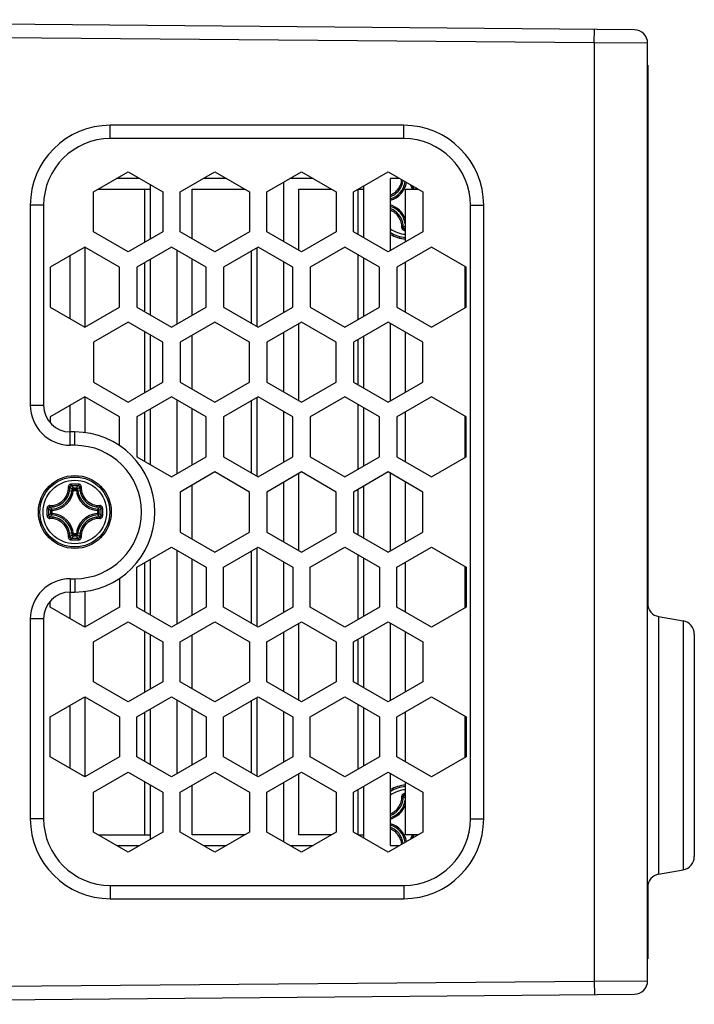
# Model space of a CAD drawing. Header units: millimetres. Extents: x 0 to 420, y 0 to 297.
# Tile 84 of 114: x 325 to 335, y 109 to 123. Entities that reach past the tile are written whole.
import ezdxf

# ---------------------------------------------------------------- set-up
doc = ezdxf.new("R2010")
doc.units = ezdxf.units.MM
doc.header["$LTSCALE"] = 23.1
doc.layers.get('0').update_dxf_attribs({"linetype": 'CONTINUOUS'})
doc.layers.add('02___PRT_ALL_AXES', color=7, linetype='CONTINUOUS')

msp = doc.modelspace()

# ---------------------------------------------------------------- linework, layer by layer
at = {"color": 7, "linetype": 'CONTINUOUS'}
for p, q in [((334.0874, 123.2177), (316.5703, 123.3705)), ((333.4856, 123.0229), (333.4874, 123.2229)), ((333.4856, 123.0229), (324.6053, 123.1004)), ((334.2856, 123.0177), (333.4856, 123.0229)), ((333.4856, 123.0229), (333.4856, 108.9508)), ((334.2856, 108.956), (334.2856, 123.0177)), ((334.2957, 114.5557), (334.2957, 122.6868)), ((330.6279, 121.7868), (326.2279, 121.7868)), ((326.2279, 121.5868), (326.2279, 121.7868)), ((330.6279, 121.5868), (330.6279, 121.7868)), ((330.6279, 121.5868), (326.2279, 121.5868)), ((325.9761, 120.7886), (326.4957, 121.0886)), ((326.4957, 121.0886), (327.0153, 120.7886)), ((327.2761, 120.7886), (327.7957, 121.0886)), ((327.7957, 121.0886), (328.3153, 120.7886)), ((328.5761, 120.7886), (329.0957, 121.0886)), ((329.0957, 121.0886), (329.6153, 120.7886)), ((329.8761, 120.7886), (330.3957, 121.0886)), ((330.3957, 121.0886), (330.9153, 120.7886)), ((325.9761, 120.1886), (325.9761, 120.7886)), ((327.0153, 120.7886), (327.0153, 120.1886)), ((327.2761, 120.1886), (327.2761, 120.7886)), ((328.3153, 120.7886), (328.3153, 120.1886)), ((328.5761, 120.1886), (328.5761, 120.7886)), ((329.6153, 120.7886), (329.6153, 120.1886)), ((329.8761, 120.1886), (329.8761, 120.7886)), ((330.9153, 120.7886), (330.9153, 120.1886)), ((325.2279, 120.5868), (325.0279, 120.5868)), ((325.0279, 120.5868), (325.0279, 117.5871)), ((325.2279, 120.5868), (325.2279, 117.5868)), ((331.6279, 120.5868), (331.8279, 120.5868)), ((331.6279, 111.3868), (331.6279, 120.5868)), ((331.8279, 111.3868), (331.8279, 120.5868)), ((330.653, 120.2093), (330.6408, 120.2093)), ((330.653, 120.2328), (330.6413, 120.2329)), ((326.4957, 119.8886), (325.9761, 120.1886)), ((327.0153, 120.1886), (326.4957, 119.8886)), ((327.7957, 119.8886), (327.2761, 120.1886)), ((328.3153, 120.1886), (327.7957, 119.8886)), ((329.0957, 119.8886), (328.5761, 120.1886)), ((329.6153, 120.1886), (329.0957, 119.8886)), ((330.3957, 119.8886), (329.8761, 120.1886)), ((330.9153, 120.1886), (330.3957, 119.8886)), ((325.8461, 119.9612), (325.3265, 119.6612)), ((326.3657, 119.6612), (325.8461, 119.9612)), ((327.1453, 119.9612), (326.6257, 119.6612)), ((327.6649, 119.6612), (327.1453, 119.9612)), ((328.4453, 119.9612), (327.9257, 119.6612)), ((328.9649, 119.6612), (328.4453, 119.9612)), ((329.7453, 119.9612), (329.2257, 119.6612)), ((330.2649, 119.6612), (329.7453, 119.9612)), ((331.0453, 119.9612), (330.5257, 119.6612)), ((331.5649, 119.6612), (331.0453, 119.9612)), ((325.3265, 119.6612), (325.3265, 119.0612)), ((326.3657, 119.0612), (326.3657, 119.6612)), ((326.6257, 119.6612), (326.6257, 119.0612)), ((327.6649, 119.0612), (327.6649, 119.6612)), ((327.9257, 119.6612), (327.9257, 119.0612)), ((328.9649, 119.0612), (328.9649, 119.6612)), ((329.2257, 119.6612), (329.2257, 119.0612)), ((330.2649, 119.0612), (330.2649, 119.6612)), ((330.5257, 119.6612), (330.5257, 119.0612)), ((331.5649, 119.0612), (331.5649, 119.6612)), ((325.3265, 119.0612), (325.8461, 118.7612)), ((325.8461, 118.7612), (326.3657, 119.0612)), ((326.6257, 119.0612), (327.1453, 118.7612)), ((327.1453, 118.7612), (327.6649, 119.0612)), ((327.9257, 119.0612), (328.4453, 118.7612)), ((328.4453, 118.7612), (328.9649, 119.0612)), ((329.2257, 119.0612), (329.7453, 118.7612)), ((329.7453, 118.7612), (330.2649, 119.0612)), ((330.5257, 119.0612), (331.0453, 118.7612)), ((331.0453, 118.7612), (331.5649, 119.0612)), ((326.4957, 118.8361), (325.9761, 118.5361)), ((327.0153, 118.5361), (326.4957, 118.8361)), ((327.7957, 118.8361), (327.2761, 118.5361)), ((328.3153, 118.5361), (327.7957, 118.8361)), ((329.0957, 118.8361), (328.5761, 118.5361)), ((329.6153, 118.5361), (329.0957, 118.8361)), ((330.3957, 118.8361), (329.8761, 118.5361)), ((330.9153, 118.5361), (330.3957, 118.8361)), ((325.9761, 118.5361), (325.9761, 117.9361)), ((327.0153, 117.9361), (327.0153, 118.5361)), ((327.2761, 118.5361), (327.2761, 117.9361)), ((328.3153, 117.9361), (328.3153, 118.5361)), ((328.5761, 118.5361), (328.5761, 117.9361)), ((329.6153, 117.9361), (329.6153, 118.5361)), ((329.8761, 118.5361), (329.8761, 117.9361)), ((330.9153, 117.9361), (330.9153, 118.5361)), ((325.9761, 117.9361), (326.4957, 117.6361)), ((326.4957, 117.6361), (327.0153, 117.9361)), ((327.2761, 117.9361), (327.7957, 117.6361)), ((327.7957, 117.6361), (328.3153, 117.9361)), ((328.5761, 117.9361), (329.0957, 117.6361)), ((329.0957, 117.6361), (329.6153, 117.9361)), ((329.8761, 117.9361), (330.3957, 117.6361)), ((330.3957, 117.6361), (330.9153, 117.9361)), ((325.8461, 117.712), (325.3265, 117.412)), ((326.3657, 117.412), (325.8461, 117.712)), ((327.1453, 117.712), (326.6257, 117.412)), ((327.6649, 117.412), (327.1453, 117.712)), ((328.4453, 117.712), (327.9257, 117.412)), ((328.9649, 117.412), (328.4453, 117.712)), ((329.7453, 117.712), (329.2257, 117.412)), ((330.2649, 117.412), (329.7453, 117.712)), ((331.0453, 117.712), (330.5257, 117.412)), ((331.5649, 117.412), (331.0453, 117.712)), ((325.0279, 117.5868), (325.2279, 117.5868)), ((325.3265, 117.412), (325.3265, 117.3258)), ((326.3657, 116.9805), (326.3657, 117.412)), ((326.6257, 117.412), (326.6257, 116.812)), ((327.6649, 116.812), (327.6649, 117.412)), ((327.9257, 117.412), (327.9257, 116.812)), ((328.9649, 116.812), (328.9649, 117.412)), ((329.2257, 117.412), (329.2257, 116.812)), ((330.2649, 116.812), (330.2649, 117.412)), ((330.5257, 117.412), (330.5257, 116.812)), ((331.5649, 116.812), (331.5649, 117.412)), ((325.6957, 117.1868), (325.6279, 117.1868)), ((325.6279, 116.9868), (325.6279, 117.1868)), ((325.6957, 116.9868), (325.6957, 117.1868)), ((325.6957, 116.9868), (325.6279, 116.9868)), ((326.6257, 116.812), (327.1453, 116.512)), ((327.1453, 116.512), (327.6649, 116.812)), ((327.9257, 116.812), (328.4453, 116.512)), ((328.4453, 116.512), (328.9649, 116.812)), ((329.2257, 116.812), (329.7453, 116.512)), ((329.7453, 116.512), (330.2649, 116.812)), ((330.5257, 116.812), (331.0453, 116.512)), ((331.0453, 116.512), (331.5649, 116.812)), ((327.7957, 116.5868), (327.2761, 116.2868)), ((328.3153, 116.2868), (327.7957, 116.5868)), ((329.0957, 116.5868), (328.5761, 116.2868)), ((329.6153, 116.2868), (329.0957, 116.5868)), ((330.3957, 116.5868), (329.8761, 116.2868)), ((330.9153, 116.2868), (330.3957, 116.5868)), ((325.6732, 116.3288), (325.6534, 116.3299)), ((325.6732, 116.3487), (325.7182, 116.3487)), ((325.6732, 116.3288), (325.6732, 116.3487)), ((325.6732, 116.3288), (325.7182, 116.3288)), ((325.7182, 116.3288), (325.7182, 116.3487)), ((325.7182, 116.3288), (325.738, 116.3299)), ((327.2761, 116.2868), (327.2761, 115.6868)), ((328.3153, 115.6868), (328.3153, 116.2868)), ((328.5761, 116.2868), (328.5761, 115.6868)), ((329.6153, 115.6868), (329.6153, 116.2868)), ((329.8761, 116.2868), (329.8761, 115.6868)), ((330.9153, 115.6868), (330.9153, 116.2868)), ((325.3537, 116.0093), (325.3338, 116.0093)), ((325.3338, 115.9644), (325.3338, 116.0093)), ((325.3537, 115.9644), (325.3338, 115.9644)), ((325.3537, 116.0093), (325.3526, 116.0292)), ((325.3537, 115.9644), (325.3526, 115.9445)), ((325.3537, 115.9644), (325.3537, 116.0093)), ((326.0377, 116.0093), (326.0387, 116.0292)), ((326.0377, 116.0093), (326.0576, 116.0093)), ((326.0377, 116.0093), (326.0377, 115.9644)), ((326.0377, 115.9644), (326.0576, 115.9644)), ((326.0377, 115.9644), (326.0387, 115.9445)), ((326.0576, 116.0093), (326.0576, 115.9644)), ((325.6732, 115.6449), (325.6534, 115.6438)), ((325.7182, 115.6449), (325.6732, 115.6449)), ((325.6732, 115.6449), (325.6732, 115.625)), ((325.7182, 115.6449), (325.738, 115.6438)), ((325.7182, 115.6449), (325.7182, 115.625)), ((327.2761, 115.6868), (327.7957, 115.3868)), ((327.7957, 115.3868), (328.3153, 115.6868)), ((328.5761, 115.6868), (329.0957, 115.3868)), ((329.0957, 115.3868), (329.6153, 115.6868)), ((329.8761, 115.6868), (330.3957, 115.3868)), ((330.3957, 115.3868), (330.9153, 115.6868)), ((325.7182, 115.625), (325.6732, 115.625)), ((326.6257, 115.1617), (327.1453, 115.4617)), ((327.1453, 115.4617), (327.6649, 115.1617)), ((327.9257, 115.1617), (328.4453, 115.4617)), ((328.4453, 115.4617), (328.9649, 115.1617)), ((329.2257, 115.1617), (329.7453, 115.4617)), ((329.7453, 115.4617), (330.2649, 115.1617)), ((330.5257, 115.1617), (331.0453, 115.4617)), ((331.0453, 115.4617), (331.5649, 115.1617)), ((326.6257, 114.5617), (326.6257, 115.1617)), ((327.6649, 115.1617), (327.6649, 114.5617)), ((327.9257, 114.5617), (327.9257, 115.1617)), ((328.9649, 115.1617), (328.9649, 114.5617)), ((329.2257, 114.5617), (329.2257, 115.1617)), ((330.2649, 115.1617), (330.2649, 114.5617)), ((330.5257, 114.5617), (330.5257, 115.1617)), ((331.5649, 115.1617), (331.5649, 114.5617)), ((325.6279, 114.9868), (325.6957, 114.9868)), ((325.6279, 114.9868), (325.6279, 114.7868)), ((325.6957, 114.9868), (325.6957, 114.7868)), ((326.3657, 114.9932), (326.3657, 114.5617)), ((325.6279, 114.7868), (325.6957, 114.7868)), ((325.3265, 114.5617), (325.3265, 114.6479)), ((325.8461, 114.2617), (325.3265, 114.5617)), ((326.3657, 114.5617), (325.8461, 114.2617)), ((327.1453, 114.2617), (326.6257, 114.5617)), ((327.6649, 114.5617), (327.1453, 114.2617)), ((328.4453, 114.2617), (327.9257, 114.5617)), ((328.9649, 114.5617), (328.4453, 114.2617)), ((329.7453, 114.2617), (329.2257, 114.5617)), ((330.2649, 114.5617), (329.7453, 114.2617)), ((331.0453, 114.2617), (330.5257, 114.5617)), ((331.5649, 114.5617), (331.0453, 114.2617)), ((325.2279, 114.3868), (325.0279, 114.3868)), ((325.0279, 114.3866), (325.0279, 111.3868)), ((325.2279, 114.3868), (325.2279, 111.3868)), ((325.9761, 114.0376), (326.4957, 114.3376)), ((326.4957, 114.3376), (327.0153, 114.0376)), ((327.2761, 114.0376), (327.7957, 114.3376)), ((327.7957, 114.3376), (328.3153, 114.0376)), ((328.5761, 114.0376), (329.0957, 114.3376)), ((329.0957, 114.3376), (329.6153, 114.0376)), ((329.8761, 114.0376), (330.3957, 114.3376)), ((330.3957, 114.3376), (330.9153, 114.0376)), ((334.4509, 114.4177), (334.8204, 114.3526)), ((334.4509, 114.4177), (334.4509, 110.556)), ((334.8204, 114.3526), (334.8204, 110.6211)), ((334.9856, 114.1556), (334.9856, 110.8181)), ((325.9761, 113.4376), (325.9761, 114.0376)), ((327.0153, 114.0376), (327.0153, 113.4376)), ((327.2761, 113.4376), (327.2761, 114.0376)), ((328.3153, 114.0376), (328.3153, 113.4376)), ((328.5761, 113.4376), (328.5761, 114.0376)), ((329.6153, 114.0376), (329.6153, 113.4376)), ((329.8761, 113.4376), (329.8761, 114.0376)), ((330.9153, 114.0376), (330.9153, 113.4376)), ((326.4957, 113.1376), (325.9761, 113.4376)), ((327.0153, 113.4376), (326.4957, 113.1376)), ((327.7957, 113.1376), (327.2761, 113.4376)), ((328.3153, 113.4376), (327.7957, 113.1376)), ((329.0957, 113.1376), (328.5761, 113.4376)), ((329.6153, 113.4376), (329.0957, 113.1376)), ((330.3957, 113.1376), (329.8761, 113.4376)), ((330.9153, 113.4376), (330.3957, 113.1376)), ((325.3265, 112.9125), (325.8461, 113.2125)), ((325.8461, 113.2125), (326.3657, 112.9125)), ((326.6257, 112.9125), (327.1453, 113.2125)), ((327.1453, 113.2125), (327.6649, 112.9125)), ((327.9257, 112.9125), (328.4453, 113.2125)), ((328.4453, 113.2125), (328.9649, 112.9125)), ((329.2257, 112.9125), (329.7453, 113.2125)), ((329.7453, 113.2125), (330.2649, 112.9125)), ((330.5257, 112.9125), (331.0453, 113.2125)), ((331.0453, 113.2125), (331.5649, 112.9125)), ((325.3265, 112.3125), (325.3265, 112.9125)), ((326.3657, 112.9125), (326.3657, 112.3125)), ((326.6257, 112.3125), (326.6257, 112.9125)), ((327.6649, 112.9125), (327.6649, 112.3125)), ((327.9257, 112.3125), (327.9257, 112.9125)), ((328.9649, 112.9125), (328.9649, 112.3125)), ((329.2257, 112.3125), (329.2257, 112.9125)), ((330.2649, 112.9125), (330.2649, 112.3125)), ((330.5257, 112.3125), (330.5257, 112.9125)), ((331.5649, 112.9125), (331.5649, 112.3125)), ((325.8461, 112.0125), (325.3265, 112.3125)), ((326.3657, 112.3125), (325.8461, 112.0125)), ((327.1453, 112.0125), (326.6257, 112.3125)), ((327.6649, 112.3125), (327.1453, 112.0125)), ((328.4453, 112.0125), (327.9257, 112.3125)), ((328.9649, 112.3125), (328.4453, 112.0125)), ((329.7453, 112.0125), (329.2257, 112.3125)), ((330.2649, 112.3125), (329.7453, 112.0125)), ((331.0453, 112.0125), (330.5257, 112.3125)), ((331.5649, 112.3125), (331.0453, 112.0125)), ((325.9761, 111.7873), (326.4957, 112.0873)), ((326.4957, 112.0873), (327.0153, 111.7873)), ((327.2761, 111.7873), (327.7957, 112.0873)), ((327.7957, 112.0873), (328.3153, 111.7873)), ((328.5761, 111.7873), (329.0957, 112.0873)), ((329.0957, 112.0873), (329.6153, 111.7873)), ((329.8761, 111.7873), (330.3957, 112.0873)), ((330.3957, 112.0873), (330.9153, 111.7873)), ((325.9761, 111.1873), (325.9761, 111.7873)), ((327.0153, 111.7873), (327.0153, 111.1873)), ((327.2761, 111.1873), (327.2761, 111.7873)), ((328.3153, 111.7873), (328.3153, 111.1873)), ((328.5761, 111.1873), (328.5761, 111.7873)), ((329.6153, 111.7873), (329.6153, 111.1873)), ((329.8761, 111.1873), (329.8761, 111.7873)), ((330.6408, 111.7644), (330.653, 111.7644)), ((330.6413, 111.7408), (330.653, 111.7409)), ((330.9153, 111.7873), (330.9153, 111.1873)), ((325.2279, 111.3868), (325.0279, 111.3868)), ((331.6279, 111.3868), (331.8279, 111.3868)), ((326.4957, 110.8873), (325.9761, 111.1873)), ((327.0153, 111.1873), (326.4957, 110.8873)), ((327.7957, 110.8873), (327.2761, 111.1873)), ((328.3153, 111.1873), (327.7957, 110.8873)), ((329.0957, 110.8873), (328.5761, 111.1873)), ((329.6153, 111.1873), (329.0957, 110.8873)), ((330.3957, 110.8873), (329.8761, 111.1873)), ((330.9153, 111.1873), (330.3957, 110.8873)), ((334.4509, 110.556), (334.8204, 110.6211)), ((326.2279, 110.3868), (330.6279, 110.3868)), ((326.2279, 110.3868), (326.2279, 110.1868)), ((330.6279, 110.3868), (330.6279, 110.1868)), ((334.2957, 109.2868), (334.2957, 110.418)), ((326.2279, 110.1868), (330.6279, 110.1868)), ((324.6053, 108.8733), (333.4856, 108.9508)), ((333.4856, 108.9508), (334.2856, 108.956)), ((333.4856, 108.9508), (333.4874, 108.7508)), ((316.5703, 108.6032), (334.0874, 108.756))]:
    msp.add_line(p, q, dxfattribs=at)
at = {"color": 3, "linetype": 'CONTINUOUS'}
for p, q in [((326.672, 120.9868), (326.3194, 120.9868)), ((327.972, 120.9868), (327.6194, 120.9868)), ((329.272, 120.9868), (328.9194, 120.9868)), ((330.572, 120.9868), (330.4279, 120.9868)), ((330.4279, 119.9072), (330.4279, 120.9868)), ((326.0423, 120.8268), (326.8279, 120.8268)), ((326.7434, 120.0316), (326.7434, 120.8268)), ((326.8279, 120.0804), (326.8279, 120.8968)), ((327.453, 120.8268), (328.2491, 120.8268)), ((327.453, 120.0865), (327.453, 120.8268)), ((328.8279, 120.0432), (328.8279, 120.934)), ((329.053, 120.8268), (329.5491, 120.8268)), ((329.053, 119.9133), (329.053, 120.8268)), ((329.9434, 120.8268), (330.0279, 120.8268)), ((329.9434, 120.1498), (329.9434, 120.8268)), ((330.0279, 120.101), (330.0279, 120.8763)), ((330.653, 120.8268), (330.8491, 120.8268)), ((330.653, 120.0372), (330.653, 120.8268)), ((325.853, 118.7652), (325.853, 119.9573)), ((327.2279, 118.8089), (327.2279, 119.9135)), ((328.4279, 118.7713), (328.4279, 119.9512)), ((325.6279, 118.8872), (325.6279, 119.8353)), ((326.8279, 118.9445), (326.8279, 119.778)), ((327.453, 118.9389), (327.453, 119.7836)), ((328.3434, 118.8201), (328.3434, 119.9024)), ((329.9434, 118.8756), (329.9434, 119.8469)), ((330.0279, 118.9244), (330.0279, 119.7981)), ((326.7434, 118.9933), (326.7434, 119.7292)), ((328.8279, 118.9821), (328.8279, 119.7403)), ((330.653, 118.9877), (330.653, 119.7347)), ((331.5434, 119.6737), (331.5434, 119.0488)), ((329.053, 117.6607), (329.053, 118.8114)), ((330.4279, 117.6547), (330.4279, 118.8175)), ((326.7434, 117.7791), (326.7434, 118.6931)), ((326.8279, 117.8279), (326.8279, 118.6443)), ((327.453, 117.8339), (327.453, 118.6382)), ((328.8279, 117.7907), (328.8279, 118.6815)), ((330.0279, 117.8484), (330.0279, 118.6237)), ((330.653, 117.7846), (330.653, 118.6875)), ((329.9434, 117.8972), (329.9434, 118.5749)), ((325.853, 117.1756), (325.853, 117.708)), ((328.4279, 116.522), (328.4279, 117.702)), ((325.6279, 117.1868), (325.6279, 117.5861)), ((327.2279, 116.5597), (327.2279, 117.6643)), ((328.3434, 116.5708), (328.3434, 117.6532)), ((329.9434, 116.6264), (329.9434, 117.5976)), ((330.0279, 116.6752), (330.0279, 117.5488)), ((326.7434, 116.7441), (326.7434, 117.48)), ((326.8279, 116.6953), (326.8279, 117.5288)), ((327.453, 116.6896), (327.453, 117.5344)), ((328.8279, 116.7329), (328.8279, 117.4911)), ((330.653, 116.7385), (330.653, 117.4855)), ((331.5434, 117.4244), (331.5434, 116.7996)), ((329.053, 115.4115), (329.053, 116.5622)), ((330.4279, 115.4055), (330.4279, 116.5682)), ((327.453, 115.5847), (327.453, 116.389)), ((328.8279, 115.5414), (328.8279, 116.4323)), ((330.0279, 115.5992), (330.0279, 116.3745)), ((330.653, 115.5354), (330.653, 116.4383)), ((329.9434, 115.648), (329.9434, 116.3257)), ((327.2279, 114.3094), (327.2279, 115.414)), ((328.3434, 114.3205), (328.3434, 115.4028)), ((328.4279, 114.2717), (328.4279, 115.4516)), ((329.9434, 114.3761), (329.9434, 115.3473)), ((326.7434, 114.4937), (326.7434, 115.2296)), ((326.8279, 114.4449), (326.8279, 115.2784)), ((327.453, 114.4393), (327.453, 115.284)), ((328.8279, 114.4826), (328.8279, 115.2408)), ((330.0279, 114.4249), (330.0279, 115.2985)), ((330.653, 114.4882), (330.653, 115.2352)), ((331.5434, 115.1741), (331.5434, 114.5493)), ((325.6279, 114.3876), (325.6279, 114.7868)), ((325.853, 114.2657), (325.853, 114.7981)), ((329.053, 113.1623), (329.053, 114.313)), ((330.4279, 113.1562), (330.4279, 114.319)), ((326.7434, 113.2806), (326.7434, 114.1946)), ((328.8279, 113.2922), (328.8279, 114.183)), ((330.653, 113.2862), (330.653, 114.1891)), ((326.8279, 113.3294), (326.8279, 114.1458)), ((327.453, 113.3355), (327.453, 114.1398)), ((329.9434, 113.3988), (329.9434, 114.0765)), ((330.0279, 113.35), (330.0279, 114.1253)), ((325.853, 112.0164), (325.853, 113.2085)), ((327.2279, 112.0602), (327.2279, 113.1648)), ((328.3434, 112.0713), (328.3434, 113.1536)), ((328.4279, 112.0225), (328.4279, 113.2024)), ((325.6279, 112.1384), (325.6279, 113.0865)), ((326.7434, 112.2445), (326.7434, 112.9804)), ((326.8279, 112.1957), (326.8279, 113.0292)), ((327.453, 112.1901), (327.453, 113.0348)), ((328.8279, 112.2334), (328.8279, 112.9916)), ((329.9434, 112.1268), (329.9434, 113.0981)), ((330.0279, 112.1756), (330.0279, 113.0493)), ((330.653, 112.239), (330.653, 112.9859)), ((331.5434, 112.9249), (331.5434, 112.3)), ((326.7434, 111.1468), (326.7434, 111.9443)), ((329.053, 111.1468), (329.053, 112.0626)), ((330.4279, 110.9868), (330.4279, 112.0687)), ((330.653, 111.1468), (330.653, 111.9388)), ((326.8279, 111.0791), (326.8279, 111.8955)), ((327.453, 111.1468), (327.453, 111.8894)), ((328.8279, 111.0419), (328.8279, 111.9327)), ((329.9434, 111.1468), (329.9434, 111.8262)), ((330.0279, 111.0996), (330.0279, 111.875)), ((326.0461, 111.1468), (326.8279, 111.1468)), ((328.2453, 111.1468), (327.453, 111.1468)), ((329.5453, 111.1468), (329.053, 111.1468)), ((329.9461, 111.1468), (330.0279, 111.1468)), ((330.8453, 111.1468), (330.653, 111.1468)), ((326.3233, 110.9868), (326.6681, 110.9868)), ((327.6233, 110.9868), (327.9681, 110.9868)), ((328.9233, 110.9868), (329.2681, 110.9868)), ((330.4279, 110.9868), (330.5681, 110.9868))]:
    msp.add_line(p, q, dxfattribs=at)
at = {"color": 7, "linetype": 'CONTINUOUS'}
for radius in [0.5463, 0.5462, 0.5241, 0.4768]:
    msp.add_circle((325.6957, 115.9868), radius, dxfattribs=at)
for centre, radius, start, end in [((334.0856, 123.0177), 0.2, 0, 89.5), ((326.2279, 120.5868), 1.2, 90, 180), ((330.6279, 120.5868), 1.2, 0, 90), ((326.2279, 120.5868), 1, 90, 180), ((330.6279, 120.5868), 1, 0, 90), ((330.3357, 120.9868), 0.338, 285.83877, 350.47288), ((330.3357, 120.9868), 0.3181, 286.86416, 351.81251), ((331.0557, 120.9868), 0.338, 195.69364, 208.25327), ((331.0557, 120.9868), 0.3181, 199.50127, 210.21918), ((331.0603, 120.9914), 0.2899, 208.90109, 214.60341), ((330.3357, 120.2668), 0.338, 20.13619, 74.16118), ((330.3357, 120.2668), 0.3181, 7.96899, 73.13587), ((330.6957, 120.6268), 0.4768, 235.81283, 264.85797), ((330.0641, 120.8768), 0.836, 311.75082, 314.78342), ((330.0404, 120.862), 0.87, 313.68358, 314.75923), ((330.6957, 120.6268), 0.5241, 239.25958, 265.32373), ((330.6957, 120.6268), 0.5462, 240.62477, 265.51274), ((330.6957, 120.6268), 0.5463, 240.64149, 265.51485), ((325.628, 117.5869), 0.6001, 179.98702, 269.99316), ((325.6279, 117.5868), 0.4, 180, 270), ((325.6957, 115.9868), 1.2, 270, 90), ((325.6957, 115.9868), 1, 270, 90), ((325.6955, 94.6097), 21.7948, 89.99958, 90.14389), ((325.6957, 94.7757), 21.6052, 89.85573, 90.14427), ((325.0028, 115.7135), 0.9236, 43.45685, 46.26656), ((325.6959, 94.6098), 21.7946, 89.85618, 90.00048), ((326.3886, 115.7135), 0.9235, 133.73339, 136.54315), ((325.3357, 116.3468), 0.3181, 273.05422, 356.94578), ((325.3357, 116.3468), 0.338, 273.0539, 356.94611), ((325.0637, 115.7365), 0.8366, 45.18116, 48.24851), ((326.0557, 116.3468), 0.338, 183.05389, 266.94611), ((326.3277, 115.7364), 0.8366, 131.75165, 134.81881), ((326.0557, 116.3468), 0.3181, 183.05422, 266.94578), ((347.0734, 115.9867), 21.7953, 179.85536, 180.14398), ((346.9065, 115.9868), 21.6048, 179.85569, 180.14431), ((325.969, 116.6797), 0.9235, 223.73339, 226.54315), ((325.969, 115.294), 0.9236, 133.45685, 136.26656), ((325.9461, 116.6189), 0.8366, 221.7517, 224.81881), ((325.9461, 115.3548), 0.8366, 135.18116, 138.24851), ((325.3357, 115.6268), 0.3181, 3.05419, 86.94578), ((325.3357, 115.6268), 0.338, 3.0539, 86.94611), ((326.0557, 115.6268), 0.338, 93.0539, 176.94611), ((326.0557, 115.6268), 0.3181, 93.05419, 176.94581), ((325.4453, 116.6188), 0.8366, 315.18116, 318.24854), ((325.445, 115.3545), 0.837, 41.75235, 44.81813), ((325.4223, 116.6797), 0.9236, 313.45685, 316.26656), ((325.4224, 115.2941), 0.9234, 43.73318, 46.54333), ((304.4849, 115.9868), 21.6048, 359.85569, 0.14431), ((304.318, 115.9867), 21.7953, 359.85603, 0.14465), ((325.0634, 116.2375), 0.837, 311.75236, 314.81813), ((326.3279, 116.2375), 0.8369, 225.1818, 228.24789), ((325.6955, 137.3639), 21.7946, 269.85618, 270.00048), ((325.0029, 116.2601), 0.9234, 313.73318, 316.54333), ((325.6957, 137.198), 21.6052, 269.85573, 270.14427), ((325.6959, 137.364), 21.7948, 269.99958, 270.14389), ((326.3885, 116.2601), 0.9234, 223.45668, 226.26676), ((325.628, 114.3868), 0.6001, 90.00684, 180.013), ((325.6279, 114.3868), 0.4, 90, 180), ((334.4856, 114.6147), 0.2, 180, 260), ((334.7856, 114.1556), 0.2, 0, 80), ((330.6957, 111.3468), 0.5463, 94.48515, 119.35851), ((330.6957, 111.3468), 0.5462, 94.48726, 119.37523), ((330.6957, 111.3468), 0.4768, 95.14329, 124.1771), ((330.6957, 111.3468), 0.5241, 94.6783, 120.72888), ((330.3357, 111.7068), 0.3181, 286.86416, 352.03104), ((330.0644, 111.0972), 0.8356, 45.21583, 48.25009), ((330.0405, 111.1118), 0.8698, 45.24042, 46.31626), ((330.3357, 111.7068), 0.338, 285.83877, 339.8643), ((326.2279, 111.3868), 1.2, 180, 270), ((326.2279, 111.3868), 1, 180, 270), ((330.6279, 111.3868), 1.2, 270, 360), ((330.6279, 111.3868), 1, 270, 360), ((330.3357, 110.9868), 0.338, 9.87601, 74.16118), ((330.3357, 110.9868), 0.3181, 8.55792, 73.13587), ((331.0557, 110.9868), 0.338, 151.7467, 163.82081), ((331.0557, 110.9868), 0.3181, 149.78082, 159.96461), ((331.0603, 110.9823), 0.2898, 145.39374, 150.35054), ((334.7856, 110.8181), 0.2, 280, 360), ((334.4856, 110.359), 0.2, 100, 180), ((334.0856, 108.956), 0.2, 270.5, 360)]:
    msp.add_arc(centre, radius, start, end, dxfattribs=at)
for points, knots in [([(330.428, 120.7414), (330.4513, 120.7506), (330.4957, 120.7757), (330.5492, 120.83), (330.5858, 120.8968), (330.597, 120.9463), (330.5992, 120.9712)], [0, 0, 0, 0, 0.2502415, 0.5009342, 0.7511282, 1, 1, 1, 1]), ([(330.428, 120.7183), (330.4534, 120.7273), (330.502, 120.7526), (330.5614, 120.8092), (330.6027, 120.8799), (330.6162, 120.9329), (330.6192, 120.9596)], [0, 0, 0, 0, 0.2500819, 0.50065, 0.7508719, 1, 1, 1, 1]), ([(330.6208, 120.2531), (330.6217, 120.2833), (330.6141, 120.3445), (330.5746, 120.4282), (330.5111, 120.4957), (330.4566, 120.5253), (330.4279, 120.5354)], [0, 0, 0, 0, 0.2487107, 0.4988957, 0.7496876, 1, 1, 1, 1]), ([(330.6001, 120.2508), (330.6009, 120.2783), (330.5941, 120.3341), (330.5592, 120.4108), (330.5026, 120.4736), (330.4537, 120.5021), (330.4279, 120.5123)], [0, 0, 0, 0, 0.2484784, 0.4986293, 0.7495314, 1, 1, 1, 1]), ([(330.6001, 120.2508), (330.5999, 120.2454), (330.6018, 120.2346), (330.6108, 120.2208), (330.6245, 120.2115), (330.6354, 120.2093), (330.6408, 120.2093)], [0, 0, 0, 0, 0.2481181, 0.4975666, 0.7484665, 1, 1, 1, 1]), ([(330.6001, 120.2508), (330.6025, 120.2507), (330.6071, 120.2506), (330.6133, 120.251), (330.6176, 120.2516), (330.6198, 120.2524), (330.6206, 120.2528), (330.6208, 120.2531)], [0, 0, 0, 0, 0.3500652, 0.657475, 0.8818311, 0.9543804, 1, 1, 1, 1]), ([(330.6208, 120.2531), (330.6207, 120.2505), (330.6217, 120.2451), (330.6263, 120.2384), (330.6332, 120.2339), (330.6386, 120.2328), (330.6413, 120.2329)], [0, 0, 0, 0, 0.2476944, 0.4960565, 0.7467338, 1, 1, 1, 1]), ([(330.6408, 120.2093), (330.6408, 120.2121), (330.6408, 120.2173), (330.6409, 120.2243), (330.6411, 120.2294), (330.6411, 120.232), (330.6413, 120.2329)], [0, 0, 0, 0, 0.3476957, 0.6630064, 0.8932895, 1, 1, 1, 1]), ([(325.6408, 116.4044), (325.6354, 116.4044), (325.6245, 116.4022), (325.6108, 116.3929), (325.6018, 116.3791), (325.5999, 116.3683), (325.6001, 116.3629)], [0, 0, 0, 0, 0.2515394, 0.5024399, 0.7518854, 1, 1, 1, 1]), ([(325.6413, 116.3808), (325.6386, 116.3808), (325.6332, 116.3798), (325.6263, 116.3753), (325.6217, 116.3686), (325.6207, 116.3632), (325.6208, 116.3606)], [0, 0, 0, 0, 0.253266, 0.5039417, 0.7523043, 1, 1, 1, 1]), ([(325.6408, 116.4044), (325.6408, 116.4016), (325.6408, 116.3964), (325.6409, 116.3894), (325.6411, 116.3843), (325.6411, 116.3816), (325.6413, 116.3808)], [0, 0, 0, 0, 0.3476943, 0.6630035, 0.8932871, 1, 1, 1, 1]), ([(325.7506, 116.4044), (325.7506, 116.4016), (325.7505, 116.3964), (325.7505, 116.3894), (325.7503, 116.3843), (325.7503, 116.3816), (325.7501, 116.3808)], [0, 0, 0, 0, 0.3477039, 0.66302, 0.8933025, 1, 1, 1, 1]), ([(325.7706, 116.3606), (325.7707, 116.3632), (325.7697, 116.3686), (325.7651, 116.3753), (325.7582, 116.3798), (325.7528, 116.3808), (325.7501, 116.3808)], [0, 0, 0, 0, 0.2476942, 0.4960562, 0.7467336, 1, 1, 1, 1]), ([(325.7913, 116.3628), (325.7915, 116.3682), (325.7896, 116.379), (325.7806, 116.3929), (325.7669, 116.4022), (325.756, 116.4044), (325.7506, 116.4044)], [0, 0, 0, 0, 0.2481252, 0.497569, 0.7484675, 1, 1, 1, 1]), ([(325.3196, 116.0825), (325.3562, 116.0814), (325.4311, 116.0943), (325.5259, 116.1567), (325.5882, 116.2515), (325.6012, 116.3263), (325.6001, 116.3629)], [0, 0, 0, 0, 0.249104, 0.5000422, 0.7509371, 1, 1, 1, 1]), ([(325.3219, 116.0618), (325.361, 116.0605), (325.4408, 116.0743), (325.5418, 116.1407), (325.6083, 116.2418), (325.622, 116.3216), (325.6208, 116.3606)], [0, 0, 0, 0, 0.2492261, 0.5000421, 0.750815, 1, 1, 1, 1]), ([(325.6001, 116.3629), (325.6025, 116.363), (325.6071, 116.3631), (325.6133, 116.3627), (325.6176, 116.3621), (325.6198, 116.3613), (325.6206, 116.3609), (325.6208, 116.3606)], [0, 0, 0, 0, 0.3500581, 0.6574638, 0.8818227, 0.9543758, 1, 1, 1, 1]), ([(325.6732, 116.3487), (325.6683, 116.3487), (325.6582, 116.3447), (325.6537, 116.3348), (325.6534, 116.3299)], [0, 0, 0, 0, 0.4999874, 1, 1, 1, 1]), ([(325.738, 116.3299), (325.7377, 116.3348), (325.7332, 116.3447), (325.7231, 116.3487), (325.7182, 116.3487)], [0, 0, 0, 0, 0.5000126, 1, 1, 1, 1]), ([(325.7706, 116.3606), (325.7694, 116.3215), (325.7831, 116.2418), (325.8496, 116.1407), (325.9506, 116.0743), (326.0304, 116.0605), (326.0694, 116.0618)], [0, 0, 0, 0, 0.2492362, 0.5000002, 0.7507644, 1, 1, 1, 1]), ([(325.7913, 116.3629), (325.7889, 116.363), (325.7842, 116.3631), (325.7781, 116.3627), (325.7738, 116.3621), (325.7716, 116.3613), (325.7708, 116.3609), (325.7706, 116.3606)], [0, 0, 0, 0, 0.3500698, 0.6574754, 0.881839, 0.954389, 1, 1, 1, 1]), ([(325.7913, 116.3628), (325.7902, 116.3262), (325.8032, 116.2514), (325.8655, 116.1567), (325.9603, 116.0943), (326.0351, 116.0814), (326.0717, 116.0825)], [0, 0, 0, 0, 0.2491136, 0.5000003, 0.750887, 1, 1, 1, 1]), ([(325.3196, 116.0825), (325.3143, 116.0826), (325.3034, 116.0807), (325.2897, 116.0717), (325.2804, 116.058), (325.2782, 116.0471), (325.2782, 116.0417)], [0, 0, 0, 0, 0.2481183, 0.4975671, 0.7484673, 1, 1, 1, 1]), ([(325.3196, 116.0825), (325.3195, 116.08), (325.3195, 116.0754), (325.3199, 116.0692), (325.3205, 116.065), (325.3212, 116.0627), (325.3217, 116.062), (325.3219, 116.0618)], [0, 0, 0, 0, 0.3500652, 0.657475, 0.8818311, 0.9543804, 1, 1, 1, 1]), ([(326.0718, 116.0825), (326.0719, 116.08), (326.0719, 116.0754), (326.0715, 116.0692), (326.0709, 116.065), (326.0702, 116.0627), (326.0697, 116.062), (326.0694, 116.0618)], [0, 0, 0, 0, 0.3501205, 0.6575529, 0.8819007, 0.9544256, 1, 1, 1, 1]), ([(326.1132, 116.0417), (326.1132, 116.0471), (326.111, 116.058), (326.1017, 116.0717), (326.0879, 116.0808), (326.077, 116.0826), (326.0717, 116.0825)], [0, 0, 0, 0, 0.2515406, 0.502439, 0.7518795, 1, 1, 1, 1]), ([(325.2782, 116.0417), (325.2809, 116.0417), (325.2861, 116.0417), (325.2931, 116.0417), (325.2982, 116.0414), (325.3009, 116.0415), (325.3017, 116.0413)], [0, 0, 0, 0, 0.3476957, 0.6630064, 0.8932895, 1, 1, 1, 1]), ([(325.2782, 115.932), (325.2809, 115.9319), (325.2861, 115.932), (325.2931, 115.932), (325.2982, 115.9323), (325.3009, 115.9322), (325.3017, 115.9324)], [0, 0, 0, 0, 0.3476942, 0.6630037, 0.8932873, 1, 1, 1, 1]), ([(325.2782, 115.932), (325.2782, 115.9266), (325.2804, 115.9157), (325.2897, 115.902), (325.3034, 115.893), (325.3143, 115.891), (325.3196, 115.8912)], [0, 0, 0, 0, 0.2515425, 0.502444, 0.7518903, 1, 1, 1, 1]), ([(325.3219, 116.0618), (325.3193, 116.0618), (325.3139, 116.0608), (325.3072, 116.0563), (325.3027, 116.0494), (325.3017, 116.044), (325.3017, 116.0413)], [0, 0, 0, 0, 0.2476944, 0.4960565, 0.7467338, 1, 1, 1, 1]), ([(325.3017, 115.9324), (325.3017, 115.9297), (325.3027, 115.9243), (325.3072, 115.9174), (325.3139, 115.9129), (325.3193, 115.9119), (325.3219, 115.9119)], [0, 0, 0, 0, 0.253266, 0.5039417, 0.7523043, 1, 1, 1, 1]), ([(326.0576, 116.0093), (326.0575, 116.0142), (326.0535, 116.0243), (326.0436, 116.0289), (326.0387, 116.0292)], [0, 0, 0, 0, 0.4999874, 1, 1, 1, 1]), ([(326.0897, 116.0413), (326.0897, 116.044), (326.0887, 116.0494), (326.0842, 116.0563), (326.0774, 116.0608), (326.0721, 116.0618), (326.0694, 116.0618)], [0, 0, 0, 0, 0.253266, 0.5039418, 0.7523044, 1, 1, 1, 1]), ([(326.0694, 115.9119), (326.0721, 115.9119), (326.0774, 115.9129), (326.0842, 115.9174), (326.0887, 115.9243), (326.0897, 115.9297), (326.0897, 115.9324)], [0, 0, 0, 0, 0.2476944, 0.4960565, 0.7467338, 1, 1, 1, 1]), ([(326.0718, 115.8912), (326.0771, 115.891), (326.088, 115.893), (326.1017, 115.902), (326.111, 115.9157), (326.1132, 115.9266), (326.1132, 115.932)], [0, 0, 0, 0, 0.2481181, 0.4975666, 0.7484665, 1, 1, 1, 1]), ([(326.1132, 116.0417), (326.1105, 116.0417), (326.1053, 116.0417), (326.0983, 116.0417), (326.0932, 116.0414), (326.0905, 116.0415), (326.0897, 116.0413)], [0, 0, 0, 0, 0.3476942, 0.6630037, 0.8932873, 1, 1, 1, 1]), ([(326.1132, 115.932), (326.1105, 115.9319), (326.1053, 115.932), (326.0983, 115.932), (326.0932, 115.9323), (326.0905, 115.9322), (326.0897, 115.9324)], [0, 0, 0, 0, 0.3476957, 0.6630064, 0.8932895, 1, 1, 1, 1]), ([(325.3196, 115.8912), (325.3195, 115.8937), (325.3195, 115.8983), (325.3199, 115.9045), (325.3205, 115.9087), (325.3212, 115.911), (325.3217, 115.9117), (325.3219, 115.9119)], [0, 0, 0, 0, 0.3500575, 0.657463, 0.881822, 0.9543754, 1, 1, 1, 1]), ([(325.6001, 115.6108), (325.6012, 115.6474), (325.5882, 115.7222), (325.5259, 115.817), (325.4311, 115.8794), (325.3562, 115.8923), (325.3196, 115.8912)], [0, 0, 0, 0, 0.249081, 0.4999992, 0.7509173, 1, 1, 1, 1]), ([(325.6208, 115.6131), (325.622, 115.6521), (325.6083, 115.7319), (325.5418, 115.833), (325.4408, 115.8994), (325.361, 115.9132), (325.3219, 115.9119)], [0, 0, 0, 0, 0.249204, 0.5000002, 0.7507961, 1, 1, 1, 1]), ([(326.0694, 115.9119), (326.0304, 115.9132), (325.9506, 115.8994), (325.8495, 115.833), (325.7831, 115.7319), (325.7694, 115.6521), (325.7706, 115.6131)], [0, 0, 0, 0, 0.2492261, 0.5000421, 0.750815, 1, 1, 1, 1]), ([(326.0718, 115.8912), (326.0352, 115.8923), (325.9603, 115.8794), (325.8655, 115.817), (325.8032, 115.7222), (325.7902, 115.6474), (325.7913, 115.6108)], [0, 0, 0, 0, 0.249104, 0.5000422, 0.7509371, 1, 1, 1, 1]), ([(326.0718, 115.8912), (326.0719, 115.8937), (326.0719, 115.8983), (326.0715, 115.9045), (326.0709, 115.9087), (326.0702, 115.911), (326.0697, 115.9117), (326.0694, 115.9119)], [0, 0, 0, 0, 0.3500652, 0.657475, 0.8818311, 0.9543804, 1, 1, 1, 1]), ([(325.7182, 115.625), (325.7231, 115.625), (325.7332, 115.629), (325.7377, 115.6389), (325.738, 115.6438)], [0, 0, 0, 0, 0.4999874, 1, 1, 1, 1]), ([(325.6001, 115.6108), (325.5999, 115.6054), (325.6018, 115.5946), (325.6108, 115.5808), (325.6245, 115.5715), (325.6354, 115.5693), (325.6408, 115.5693)], [0, 0, 0, 0, 0.248123, 0.4975707, 0.7484694, 1, 1, 1, 1]), ([(325.6001, 115.6108), (325.6025, 115.6107), (325.6071, 115.6106), (325.6133, 115.611), (325.6176, 115.6116), (325.6198, 115.6124), (325.6206, 115.6128), (325.6208, 115.6131)], [0, 0, 0, 0, 0.3500648, 0.6574745, 0.8818307, 0.9543803, 1, 1, 1, 1]), ([(325.6208, 115.6131), (325.6207, 115.6105), (325.6217, 115.6051), (325.6263, 115.5984), (325.6332, 115.5939), (325.6386, 115.5928), (325.6413, 115.5929)], [0, 0, 0, 0, 0.2476944, 0.4960565, 0.7467338, 1, 1, 1, 1]), ([(325.6408, 115.5693), (325.6408, 115.5721), (325.6408, 115.5773), (325.6409, 115.5843), (325.6411, 115.5894), (325.6411, 115.592), (325.6413, 115.5929)], [0, 0, 0, 0, 0.3476995, 0.6630127, 0.8932955, 1, 1, 1, 1]), ([(325.7501, 115.5929), (325.7528, 115.5928), (325.7582, 115.5939), (325.7651, 115.5984), (325.7697, 115.6051), (325.7707, 115.6105), (325.7706, 115.6131)], [0, 0, 0, 0, 0.253266, 0.5039417, 0.7523043, 1, 1, 1, 1]), ([(325.7506, 115.5693), (325.7506, 115.5721), (325.7506, 115.5773), (325.7505, 115.5843), (325.7503, 115.5894), (325.7503, 115.592), (325.7501, 115.5929)], [0, 0, 0, 0, 0.3476943, 0.6630035, 0.8932871, 1, 1, 1, 1]), ([(325.7506, 115.5693), (325.756, 115.5693), (325.7669, 115.5715), (325.7806, 115.5808), (325.7896, 115.5946), (325.7915, 115.6054), (325.7913, 115.6108)], [0, 0, 0, 0, 0.2515394, 0.5024399, 0.7518854, 1, 1, 1, 1]), ([(325.7913, 115.6108), (325.7889, 115.6107), (325.7842, 115.6106), (325.7781, 115.611), (325.7738, 115.6116), (325.7716, 115.6124), (325.7708, 115.6128), (325.7706, 115.6131)], [0, 0, 0, 0, 0.3500581, 0.6574638, 0.8818227, 0.9543758, 1, 1, 1, 1]), ([(330.428, 111.4614), (330.4538, 111.4716), (330.5026, 111.5001), (330.5592, 111.5629), (330.5941, 111.6396), (330.6009, 111.6954), (330.6001, 111.7229)], [0, 0, 0, 0, 0.2505081, 0.5014026, 0.7515366, 1, 1, 1, 1]), ([(330.428, 111.4383), (330.4566, 111.4484), (330.5111, 111.4781), (330.5746, 111.5455), (330.6141, 111.6292), (330.6217, 111.6904), (330.6208, 111.7206)], [0, 0, 0, 0, 0.2503559, 0.5011402, 0.7513068, 1, 1, 1, 1]), ([(330.6408, 111.7644), (330.6354, 111.7644), (330.6245, 111.7622), (330.6108, 111.7529), (330.6018, 111.7391), (330.5999, 111.7282), (330.6001, 111.7229)], [0, 0, 0, 0, 0.2515425, 0.502444, 0.7518903, 1, 1, 1, 1]), ([(330.6001, 111.7229), (330.6025, 111.723), (330.6071, 111.7231), (330.6133, 111.7227), (330.6176, 111.7221), (330.6198, 111.7213), (330.6206, 111.7209), (330.6208, 111.7206)], [0, 0, 0, 0, 0.3500575, 0.657463, 0.881822, 0.9543754, 1, 1, 1, 1]), ([(330.6413, 111.7408), (330.6386, 111.7408), (330.6332, 111.7398), (330.6263, 111.7353), (330.6217, 111.7286), (330.6207, 111.7232), (330.6208, 111.7206)], [0, 0, 0, 0, 0.253266, 0.5039417, 0.7523043, 1, 1, 1, 1]), ([(330.6408, 111.7644), (330.6408, 111.7616), (330.6408, 111.7564), (330.6409, 111.7494), (330.6411, 111.7443), (330.6411, 111.7416), (330.6413, 111.7408)], [0, 0, 0, 0, 0.3476942, 0.6630037, 0.8932873, 1, 1, 1, 1]), ([(330.6189, 111.0162), (330.6158, 111.0427), (330.6021, 111.0953), (330.5607, 111.1653), (330.5015, 111.2214), (330.4532, 111.2465), (330.4279, 111.2554)], [0, 0, 0, 0, 0.2491706, 0.4994145, 0.7499768, 1, 1, 1, 1]), ([(330.599, 111.0046), (330.5967, 111.0293), (330.5851, 111.0784), (330.5485, 111.1445), (330.4952, 111.1983), (330.4511, 111.2232), (330.4279, 111.2323)], [0, 0, 0, 0, 0.2489171, 0.499132, 0.749817, 1, 1, 1, 1])]:
    msp.add_open_spline(points, degree=3, knots=knots, dxfattribs=at)
for points in [[(325.3526, 116.0292), (325.3478, 116.0289), (325.3379, 116.0243), (325.3339, 116.0142), (325.3338, 116.0093)], [(325.3338, 115.9644), (325.3339, 115.9595), (325.3379, 115.9494), (325.3478, 115.9448), (325.3526, 115.9445)], [(326.0387, 115.9445), (326.0436, 115.9448), (326.0535, 115.9494), (326.0575, 115.9595), (326.0576, 115.9644)], [(325.6534, 115.6438), (325.6537, 115.6389), (325.6582, 115.629), (325.6683, 115.625), (325.6732, 115.625)]]:
    msp.add_open_spline(points, degree=3, dxfattribs=at)
at = {"layer": '02___PRT_ALL_AXES', "color": 7, "linetype": 'CONTINUOUS'}
for start, end in [(77.14286, 102.85714), (257.14286, 282.85714)]:
    msp.add_arc((325.6957, 115.9868), 0.32, start, end, dxfattribs=at)

doc.saveas('drawing.dxf')
